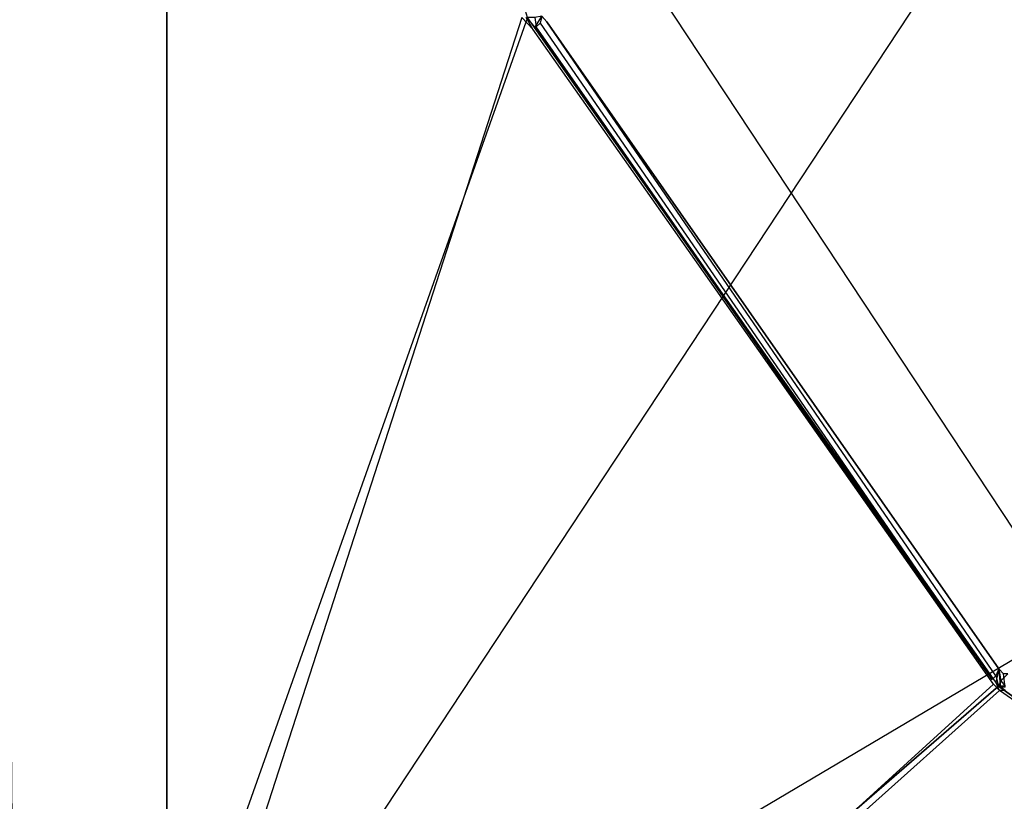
# Model space of a CAD drawing. Extents: x 0 to 0.8, y -0.501 to 0.
# Tile 27 of 114: x 0.079 to 0.221, y -0.388 to -0.275. Entities that reach past the tile are written whole.
import ezdxf

# ---------------------------------------------------------------- set-up
doc = ezdxf.new("R2010")
doc.units = 0
for name, color, linetype in [('L14_KORPUS1_0___REPLACEMTFOREMP', 7, 'CONTINUOUS'), ('L22_DRAWERBOXO_2___REPLACEMTFOR', 7, 'CONTINUOUS'), ('L31_DRAWERBOXU_3___REPLACEMTFOR', 7, 'CONTINUOUS'), ('L3_ABDECKPL_0___REPLACEMTFOREMP', 7, 'CONTINUOUS'), ('L5_KORPUS2_5___REPLACEMTFOREMPT', 7, 'CONTINUOUS')]:
    doc.layers.add(name, color=color, linetype=linetype)

msp = doc.modelspace()

# ---------------------------------------------------------------- linework, layer by layer
at = {"layer": 'L14_KORPUS1_0___REPLACEMTFOREMP', "color": 8}
for points, invisible_edges in [([(0.002909, -0.499888), (0.002912, -0.003077), (0.1, -0.499888), (0.002909, -0.499888)], 15), ([(0.002912, -0.003078, 0.00769), (0.002909, -0.499887, 0.00769), (0.1, -0.499887, 0.00769), (0.002912, -0.003078, 0.00769)], 15), ([(0.1, -0.499888), (0.002912, -0.003077), (0.1, -0.003077), (0.1, -0.499888)], 15), ([(0.002912, -0.003078, 0.00769), (0.1, -0.499887, 0.00769), (0.1, -0.003078, 0.00769), (0.002912, -0.003078, 0.00769)], 15), ([(0.797088, -0.003077), (0.1, -0.499888), (0.1, -0.003077), (0.797088, -0.003077)], 13), ([(0.1, -0.499888), (0.797088, -0.003077), (0.797091, -0.499888), (0.1, -0.499888)], 10), ([(0.797091, -0.499887, 0.00769), (0.1, -0.003078, 0.00769), (0.1, -0.499887, 0.00769), (0.797091, -0.499887, 0.00769)], 13), ([(0.1, -0.003078, 0.00769), (0.797091, -0.499887, 0.00769), (0.797088, -0.003078, 0.00769), (0.1, -0.003078, 0.00769)], 10)]:
    msp.add_3dface(points, dxfattribs=dict(at, invisible_edges=invisible_edges))
at = {"layer": 'L22_DRAWERBOXO_2___REPLACEMTFOR', "color": 250}
for points, invisible_edges in [([(0.311531, -0.116221, 0.378577), (0.068985, -0.483757, 0.378577), (0.068985, -0.116221, 0.378577), (0.311531, -0.116221, 0.378577)], 13), ([(0.068985, -0.483757, 0.378577), (0.311531, -0.116221, 0.378577), (0.311531, -0.483757, 0.378577), (0.068985, -0.483757, 0.378577)], 14), ([(0.311531, -0.483757, 0.394575), (0.068985, -0.116221, 0.394575), (0.068985, -0.483757, 0.394575), (0.311531, -0.483757, 0.394575)], 13), ([(0.068985, -0.116221, 0.394575), (0.311531, -0.483757, 0.394575), (0.311531, -0.116221, 0.394575), (0.068985, -0.116221, 0.394575)], 14)]:
    msp.add_3dface(points, dxfattribs=dict(at, invisible_edges=invisible_edges))
at = {"layer": 'L31_DRAWERBOXU_3___REPLACEMTFOR', "color": 250}
for points, invisible_edges in [([(0.7263, -0.483757, 0.116054), (0.068985, -0.116221, 0.116054), (0.068985, -0.483757, 0.116054), (0.7263, -0.483757, 0.116054)], 13), ([(0.068985, -0.116221, 0.116054), (0.7263, -0.483757, 0.116054), (0.7263, -0.116221, 0.116054), (0.068985, -0.116221, 0.116054)], 14), ([(0.068985, -0.116222, 0.100056), (0.7263, -0.483757, 0.100056), (0.068985, -0.483757, 0.100056), (0.068985, -0.116222, 0.100056)], 13), ([(0.7263, -0.483757, 0.100056), (0.068985, -0.116222, 0.100056), (0.7263, -0.116222, 0.100056), (0.7263, -0.483757, 0.100056)], 14)]:
    msp.add_3dface(points, dxfattribs=dict(at, invisible_edges=invisible_edges))
at = {"layer": 'L3_ABDECKPL_0___REPLACEMTFOREMP', "color": 39}
for points, invisible_edges in [([(0.072558, -0.49913, 0.603217), (0.152104, -0.274565, 0.603217), (0.072558, -0.00187, 0.603217), (0.072558, -0.49913, 0.603217)], 13), ([(0.074519, -0.002369, 0.591217), (0.151327, -0.27456, 0.591217), (0.078926, -0.498631, 0.591217), (0.074519, -0.002369, 0.591217)], 13), ([(0.078478, -0.499084, 0.591217), (0.074519, -0.002369, 0.591217), (0.078926, -0.498631, 0.591217), (0.078478, -0.499084, 0.591217)], 14), ([(0.152104, -0.274565, 0.603217), (0.072558, -0.49913, 0.603217), (0.219293, -0.370328, 0.603217), (0.152104, -0.274565, 0.603217)], 10), ([(0.219524, -0.371016, 0.591217), (0.078926, -0.498631, 0.591217), (0.151327, -0.27456, 0.591217), (0.219524, -0.371016, 0.591217)], 14), ([(0.219524, -0.371016, 0.591217), (0.151327, -0.27456, 0.591217), (0.152921, -0.276262, 0.591217), (0.219524, -0.371016, 0.591217)], 13), ([(0.151952, -0.274565, 0.591217), (0.152921, -0.276262, 0.591217), (0.151327, -0.27456, 0.591217), (0.151952, -0.274565, 0.591217)], 13), ([(0.15418, -0.274365, 0.592217), (0.15325, -0.27595, 0.591217), (0.151952, -0.274565, 0.591217), (0.15418, -0.274365, 0.592217)], 13), ([(0.152921, -0.276262, 0.591217), (0.151952, -0.274565, 0.591217), (0.15325, -0.27595, 0.591217), (0.152921, -0.276262, 0.591217)], 14), ([(0.152104, -0.274565, 0.603217), (0.219293, -0.370328, 0.603217), (0.153377, -0.275924, 0.603217), (0.152104, -0.274565, 0.603217)], 13), ([(0.153377, -0.275924, 0.603217), (0.15318, -0.274573, 0.603217), (0.152104, -0.274565, 0.603217), (0.153377, -0.275924, 0.603217)], 13), ([(0.153944, -0.275388, 0.603217), (0.15418, -0.274365, 0.602217), (0.15318, -0.274573, 0.603217), (0.153944, -0.275388, 0.603217)], 13), ([(0.15318, -0.274573, 0.603217), (0.153377, -0.275924, 0.603217), (0.153944, -0.275388, 0.603217), (0.15318, -0.274573, 0.603217)], 14), ([(0.15325, -0.27595, 0.591217), (0.15418, -0.274365, 0.592217), (0.154944, -0.275177, 0.592217), (0.15325, -0.27595, 0.591217)], 14), ([(0.15418, -0.274365, 0.602217), (0.153944, -0.275388, 0.603217), (0.154944, -0.275177, 0.602217), (0.15418, -0.274365, 0.602217)], 14), ([(0.154944, -0.275177, 0.601762), (0.15418, -0.274365, 0.602217), (0.154944, -0.275177, 0.602217), (0.154944, -0.275177, 0.601762)], 13), ([(0.15418, -0.274365, 0.602217), (0.154944, -0.275177, 0.601762), (0.15418, -0.274365, 0.601762), (0.15418, -0.274365, 0.602217)], 14), ([(0.154944, -0.275177, 0.592671), (0.15418, -0.274365, 0.601762), (0.154944, -0.275177, 0.601762), (0.154944, -0.275177, 0.592671)], 13), ([(0.15418, -0.274365, 0.601762), (0.154944, -0.275177, 0.592671), (0.15418, -0.274365, 0.592671), (0.15418, -0.274365, 0.601762)], 14), ([(0.154944, -0.275177, 0.592217), (0.15418, -0.274365, 0.592671), (0.154944, -0.275177, 0.592671), (0.154944, -0.275177, 0.592217)], 13), ([(0.15418, -0.274365, 0.592671), (0.154944, -0.275177, 0.592217), (0.15418, -0.274365, 0.592217), (0.15418, -0.274365, 0.592671)], 14), ([(0.15325, -0.27595, 0.591217), (0.219524, -0.371016, 0.591217), (0.152921, -0.276262, 0.591217), (0.15325, -0.27595, 0.591217)], 13), ([(0.219851, -0.370703, 0.591217), (0.15325, -0.27595, 0.591217), (0.154944, -0.275177, 0.592217), (0.219851, -0.370703, 0.591217)], 14), ([(0.219524, -0.371016, 0.591217), (0.15325, -0.27595, 0.591217), (0.219851, -0.370703, 0.591217), (0.219524, -0.371016, 0.591217)], 14), ([(0.219293, -0.370328, 0.603217), (0.153944, -0.275388, 0.603217), (0.153377, -0.275924, 0.603217), (0.219293, -0.370328, 0.603217)], 13), ([(0.219856, -0.369789, 0.603217), (0.154944, -0.275177, 0.602217), (0.153944, -0.275388, 0.603217), (0.219856, -0.369789, 0.603217)], 14), ([(0.153944, -0.275388, 0.603217), (0.219293, -0.370328, 0.603217), (0.219856, -0.369789, 0.603217), (0.153944, -0.275388, 0.603217)], 14), ([(0.220272, -0.368796, 0.601762), (0.154944, -0.275177, 0.602217), (0.220272, -0.368796, 0.602217), (0.220272, -0.368796, 0.601762)], 13), ([(0.154944, -0.275177, 0.602217), (0.220272, -0.368796, 0.601762), (0.154944, -0.275177, 0.601762), (0.154944, -0.275177, 0.602217)], 14), ([(0.220272, -0.368796, 0.592217), (0.219851, -0.370703, 0.591217), (0.154944, -0.275177, 0.592217), (0.220272, -0.368796, 0.592217)], 14), ([(0.220272, -0.368796, 0.602217), (0.154944, -0.275177, 0.602217), (0.219856, -0.369789, 0.603217), (0.220272, -0.368796, 0.602217)], 14), ([(0.220272, -0.368796, 0.592671), (0.154944, -0.275177, 0.601762), (0.220272, -0.368796, 0.601762), (0.220272, -0.368796, 0.592671)], 13), ([(0.154944, -0.275177, 0.601762), (0.220272, -0.368796, 0.592671), (0.154944, -0.275177, 0.592671), (0.154944, -0.275177, 0.601762)], 14), ([(0.220272, -0.368796, 0.592217), (0.154944, -0.275177, 0.592671), (0.220272, -0.368796, 0.592671), (0.220272, -0.368796, 0.592217)], 13), ([(0.154944, -0.275177, 0.592671), (0.220272, -0.368796, 0.592217), (0.154944, -0.275177, 0.592217), (0.154944, -0.275177, 0.592671)], 14), ([(0.220218, -0.371297, 0.603217), (0.219856, -0.369789, 0.603217), (0.219293, -0.370328, 0.603217), (0.220218, -0.371297, 0.603217)], 13), ([(0.220272, -0.368796, 0.592217), (0.220551, -0.371433, 0.591217), (0.219851, -0.370703, 0.591217), (0.220272, -0.368796, 0.592217)], 13), ([(0.220551, -0.370517, 0.603217), (0.220272, -0.368796, 0.602217), (0.219856, -0.369789, 0.603217), (0.220551, -0.370517, 0.603217)], 13), ([(0.219856, -0.369789, 0.603217), (0.220218, -0.371297, 0.603217), (0.220551, -0.370517, 0.603217), (0.219856, -0.369789, 0.603217)], 14), ([(0.220272, -0.368796, 0.602217), (0.220551, -0.370517, 0.603217), (0.220963, -0.369517, 0.602217), (0.220272, -0.368796, 0.602217)], 14), ([(0.220551, -0.371433, 0.591217), (0.220272, -0.368796, 0.592217), (0.220963, -0.369517, 0.592217), (0.220551, -0.371433, 0.591217)], 14), ([(0.220963, -0.369517, 0.601762), (0.220272, -0.368796, 0.602217), (0.220963, -0.369517, 0.602217), (0.220963, -0.369517, 0.601762)], 13), ([(0.220272, -0.368796, 0.602217), (0.220963, -0.369517, 0.601762), (0.220272, -0.368796, 0.601762), (0.220272, -0.368796, 0.602217)], 14), ([(0.220963, -0.369517, 0.592671), (0.220272, -0.368796, 0.601762), (0.220963, -0.369517, 0.601762), (0.220963, -0.369517, 0.592671)], 13), ([(0.220272, -0.368796, 0.601762), (0.220963, -0.369517, 0.592671), (0.220272, -0.368796, 0.592671), (0.220272, -0.368796, 0.601762)], 14), ([(0.220963, -0.369517, 0.592217), (0.220272, -0.368796, 0.592671), (0.220963, -0.369517, 0.592671), (0.220963, -0.369517, 0.592217)], 13), ([(0.220272, -0.368796, 0.592671), (0.220963, -0.369517, 0.592217), (0.220272, -0.368796, 0.592217), (0.220272, -0.368796, 0.592671)], 14), ([(0.220551, -0.370517, 0.603217), (0.221588, -0.369517, 0.602217), (0.220963, -0.369517, 0.602217), (0.220551, -0.370517, 0.603217)], 13), ([(0.221588, -0.369517, 0.602217), (0.220551, -0.370517, 0.603217), (0.221178, -0.370517, 0.603217), (0.221588, -0.369517, 0.602217)], 14), ([(0.220963, -0.369517, 0.592217), (0.221178, -0.371433, 0.591217), (0.220551, -0.371433, 0.591217), (0.220963, -0.369517, 0.592217)], 13), ([(0.220963, -0.369517, 0.602217), (0.221588, -0.369517, 0.601762), (0.220963, -0.369517, 0.601762), (0.220963, -0.369517, 0.602217)], 13), ([(0.221588, -0.369517, 0.601762), (0.220963, -0.369517, 0.602217), (0.221588, -0.369517, 0.602217), (0.221588, -0.369517, 0.601762)], 14), ([(0.221178, -0.371433, 0.591217), (0.220963, -0.369517, 0.592217), (0.221588, -0.369517, 0.592217), (0.221178, -0.371433, 0.591217)], 14), ([(0.220963, -0.369517, 0.601762), (0.221588, -0.369517, 0.592671), (0.220963, -0.369517, 0.592671), (0.220963, -0.369517, 0.601762)], 13), ([(0.221588, -0.369517, 0.592671), (0.220963, -0.369517, 0.601762), (0.221588, -0.369517, 0.601762), (0.221588, -0.369517, 0.592671)], 14), ([(0.220963, -0.369517, 0.592671), (0.221588, -0.369517, 0.592217), (0.220963, -0.369517, 0.592217), (0.220963, -0.369517, 0.592671)], 13), ([(0.221588, -0.369517, 0.592217), (0.220963, -0.369517, 0.592671), (0.221588, -0.369517, 0.592671), (0.221588, -0.369517, 0.592217)], 14), ([(0.219293, -0.370328, 0.603217), (0.072558, -0.49913, 0.603217), (0.220218, -0.371297, 0.603217), (0.219293, -0.370328, 0.603217)], 13), ([(0.220218, -0.371297, 0.603217), (0.072558, -0.49913, 0.603217), (0.4, -0.49913, 0.603217), (0.220218, -0.371297, 0.603217)], 10), ([(0.220358, -0.371885, 0.591217), (0.078926, -0.498631, 0.591217), (0.219524, -0.371016, 0.591217), (0.220358, -0.371885, 0.591217)], 10), ([(0.219851, -0.370703, 0.591217), (0.220358, -0.371885, 0.591217), (0.219524, -0.371016, 0.591217), (0.219851, -0.370703, 0.591217)], 13), ([(0.220358, -0.371885, 0.591217), (0.219851, -0.370703, 0.591217), (0.220551, -0.371433, 0.591217), (0.220358, -0.371885, 0.591217)], 14), ([(0.221178, -0.371297, 0.603217), (0.220551, -0.370517, 0.603217), (0.220218, -0.371297, 0.603217), (0.221178, -0.371297, 0.603217)], 13), ([(0.220218, -0.371297, 0.603217), (0.4, -0.49913, 0.603217), (0.221178, -0.371297, 0.603217), (0.220218, -0.371297, 0.603217)], 10), ([(0.220551, -0.371433, 0.591217), (0.221178, -0.371885, 0.591217), (0.220358, -0.371885, 0.591217), (0.220551, -0.371433, 0.591217)], 13), ([(0.220551, -0.370517, 0.603217), (0.221178, -0.371297, 0.603217), (0.221178, -0.370517, 0.603217), (0.220551, -0.370517, 0.603217)], 14), ([(0.221178, -0.371885, 0.591217), (0.220551, -0.371433, 0.591217), (0.221178, -0.371433, 0.591217), (0.221178, -0.371885, 0.591217)], 14), ([(0.078926, -0.498631, 0.591217), (0.220358, -0.371885, 0.591217), (0.4, -0.498631, 0.591217), (0.078926, -0.498631, 0.591217)], 10), ([(0.4, -0.498631, 0.591217), (0.220358, -0.371885, 0.591217), (0.221178, -0.371885, 0.591217), (0.4, -0.498631, 0.591217)], 14)]:
    msp.add_3dface(points, dxfattribs=dict(at, invisible_edges=invisible_edges))
at = {"layer": 'L5_KORPUS2_5___REPLACEMTFOREMPT', "color": 250}
for points, invisible_edges in [([(0.723741, -0.070928, 0.006866), (0.032383, -0.479769, 0.006866), (0.032383, -0.070928, 0.006866), (0.723741, -0.070928, 0.006866)], 13), ([(0.032383, -0.479769, 0.006866), (0.723741, -0.070928, 0.006866), (0.723741, -0.479769, 0.006866), (0.032383, -0.479769, 0.006866)], 14), ([(0.723741, -0.479769, 0.024322), (0.032383, -0.070928, 0.024322), (0.032383, -0.479769, 0.024322), (0.723741, -0.479769, 0.024322)], 13), ([(0.032383, -0.070928, 0.024322), (0.723741, -0.479769, 0.024322), (0.723741, -0.070928, 0.024322), (0.032383, -0.070928, 0.024322)], 14)]:
    msp.add_3dface(points, dxfattribs=dict(at, invisible_edges=invisible_edges))

doc.saveas('drawing.dxf')
